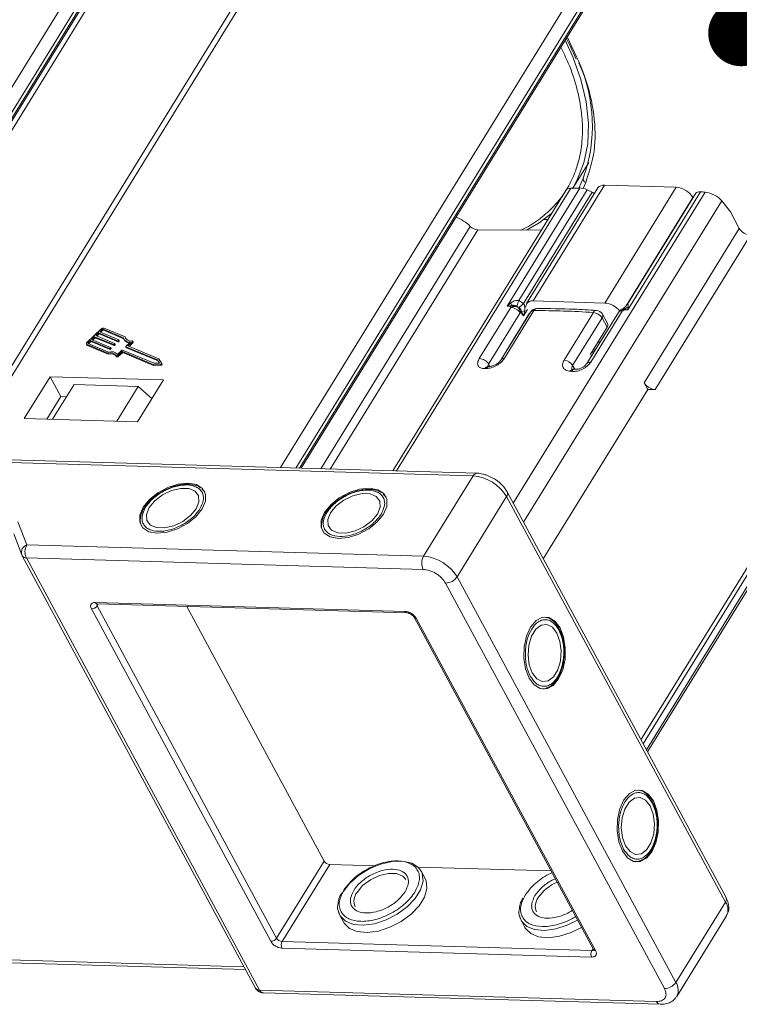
# Model space of a CAD drawing. Header units: millimetres. Extents: x 2552 to 4022, y 535 to 1568.
# Tile 45 of 47: x 3790 to 3844, y 1280 to 1354. Entities that reach past the tile are written whole.
import ezdxf

# ---------------------------------------------------------------- set-up
doc = ezdxf.new("R2010")
doc.units = ezdxf.units.MM
doc.styles.get("Standard").update_dxf_attribs({"font": '仿宋_GB2312.ttf', "width": 0.8})
doc.dimstyles.new('ISO-25.1', dxfattribs={"dimtxt": 6, "dimasz": 5, "dimexe": 3.5, "dimexo": 0.625, "dimgap": 1.5, "dimtad": 1, "dimtoh": 1, "dimtxsty": 'Standard', "dimcen": 2.5, "dimadec": 0, "dimazin": 0, "dimtfac": 1, "dimtmove": 0, "dimatfit": 3, "dimfxl": 0, "dimarcsym": 0})

msp = doc.modelspace()

# ---------------------------------------------------------------- linework, layer by layer
at = {"color": 7, "linetype": 'Continuous', "lineweight": 15}
for p, q in [((3801.749, 1369.5), (3772.269, 1321.679)), ((3773.328, 1321.51), (3802.592, 1368.981)), ((3773.605, 1321.487), (3802.727, 1368.729)), ((3773.719, 1321.478), (3802.74, 1368.554)), ((3814.297, 1368.784), (3784.945, 1321.17)), ((3785.418, 1321.156), (3814.985, 1369.12)), ((3774.126, 1321.446), (3802.986, 1368.261)), ((3839.169, 1368.425), (3809.601, 1320.461)), ((3810.744, 1320.428), (3840.011, 1367.905)), ((3811.03, 1320.42), (3840.147, 1367.654)), ((3811.148, 1320.417), (3840.159, 1367.478)), ((3831.743, 1351.83), (3831.955, 1351.363)), ((3831.699, 1341.599), (3832.905, 1343.555)), ((3832.523, 1342.441), (3832.507, 1342.41)), ((3828.694, 1333.071), (3834.093, 1341.829)), ((3832.507, 1342.41), (3832.169, 1341.616)), ((3832.492, 1341.589), (3832.679, 1342.03)), ((3839.52, 1341.673), (3834.093, 1341.829)), ((3839.52, 1341.673), (3834.122, 1332.915)), ((3831.165, 1341.428), (3818.089, 1320.217)), ((3818.369, 1320.209), (3831.552, 1341.594)), ((3826.735, 1332.683), (3832.243, 1341.618)), ((3841.706, 1341.302), (3827.2, 1317.771)), ((3827.621, 1333.107), (3832.785, 1341.484)), ((3833.161, 1341.302), (3827.971, 1332.884)), ((3833.606, 1341.625), (3828.208, 1332.868)), ((3832.785, 1341.484), (3833.161, 1341.302)), ((3841.011, 1341.224), (3835.829, 1332.817)), ((3841.37, 1341.332), (3835.859, 1332.392)), ((3827.975, 1316.334), (3842.969, 1340.656)), ((3835.74, 1332.71), (3840.784, 1340.893)), ((3840.784, 1340.893), (3840.795, 1340.873)), ((3843.618, 1339.822), (3842.969, 1340.656)), ((3844.296, 1338.564), (3843.618, 1339.822)), ((3812.636, 1320.374), (3823.94, 1338.711)), ((3829.505, 1339.236), (3829.808, 1339.228)), ((3824.512, 1338.451), (3813.355, 1320.353)), ((3829.315, 1338.428), (3824.512, 1338.451)), ((3844.296, 1338.564), (3837.098, 1326.888)), ((3845.139, 1338.045), (3837.941, 1326.368)), ((3836.858, 1299.872), (3860.125, 1337.614)), ((3837.021, 1299.57), (3860.377, 1337.458)), ((3860.622, 1337.005), (3837.265, 1299.117)), ((3837.355, 1298.95), (3860.641, 1336.725)), ((3826.735, 1332.683), (3827.019, 1332.931)), ((3827.621, 1333.107), (3827.971, 1332.884)), ((3834.122, 1332.915), (3828.694, 1333.071)), ((3824.628, 1328.707), (3827.013, 1332.577)), ((3827.72, 1332.161), (3825.334, 1328.292)), ((3828.512, 1332.236), (3826.293, 1328.635)), ((3828.755, 1332.344), (3826.536, 1328.744)), ((3828.433, 1332.138), (3826.634, 1329.219)), ((3827.079, 1332.727), (3826.735, 1332.683)), ((3826.992, 1332.653), (3826.735, 1332.683)), ((3826.992, 1332.653), (3827.079, 1332.727)), ((3827.104, 1332.693), (3826.992, 1332.653)), ((3827.013, 1332.577), (3826.992, 1332.653)), ((3827.533, 1332.613), (3827.473, 1332.685)), ((3827.645, 1332.58), (3827.533, 1332.613)), ((3827.804, 1332.171), (3827.72, 1332.161)), ((3827.804, 1332.171), (3827.788, 1332.294)), ((3827.829, 1332.286), (3827.804, 1332.171)), ((3827.974, 1331.946), (3827.804, 1332.171)), ((3827.974, 1331.946), (3827.829, 1332.286)), ((3828.274, 1332.433), (3827.974, 1331.946)), ((3828.062, 1332.322), (3827.974, 1331.946)), ((3831.037, 1328.599), (3833.257, 1332.2)), ((3835.147, 1332.206), (3832.757, 1328.33)), ((3835.443, 1332.312), (3833.054, 1328.436)), ((3834.328, 1331.357), (3833.946, 1332.064)), ((3835.406, 1332.42), (3835.329, 1332.361)), ((3835.438, 1332.449), (3835.406, 1332.42)), ((3835.448, 1332.461), (3835.421, 1332.445)), ((3835.506, 1332.421), (3835.438, 1332.449)), ((3835.556, 1332.381), (3835.443, 1332.312)), ((3835.556, 1332.381), (3835.506, 1332.421)), ((3835.58, 1332.452), (3835.556, 1332.381)), ((3835.859, 1332.392), (3835.556, 1332.381)), ((3835.859, 1332.392), (3835.58, 1332.452)), ((3835.889, 1332.627), (3835.859, 1332.392)), ((3828.096, 1331.59), (3828.108, 1331.579)), ((3833.911, 1331.785), (3831.691, 1328.185)), ((3834.292, 1331.078), (3833.911, 1331.785)), ((3796.013, 1330.938), (3794.968, 1329.95)), ((3795.831, 1330.657), (3795.613, 1330.452)), ((3795.697, 1330.417), (3795.872, 1330.582)), ((3797.265, 1330.054), (3795.831, 1330.657)), ((3795.872, 1330.582), (3795.831, 1330.657)), ((3795.872, 1330.582), (3797.306, 1329.979)), ((3796.093, 1330.904), (3795.918, 1330.74)), ((3795.918, 1330.74), (3797.352, 1330.137)), ((3796.002, 1330.705), (3796.133, 1330.829)), ((3796.133, 1330.829), (3796.093, 1330.904)), ((3797.72, 1330.28), (3796.176, 1330.929)), ((3796.176, 1330.929), (3796.216, 1330.853)), ((3796.216, 1330.853), (3797.743, 1330.211)), ((3797.831, 1330.352), (3796.263, 1331.011)), ((3833.032, 1329.035), (3834.292, 1331.078)), ((3794.918, 1329.809), (3794.959, 1329.733)), ((3794.956, 1329.776), (3796.524, 1329.117)), ((3794.996, 1329.701), (3794.956, 1329.776)), ((3795.043, 1329.859), (3796.587, 1329.209)), ((3795.221, 1330.081), (3795.047, 1329.917)), ((3795.047, 1329.917), (3795.088, 1329.841)), ((3795.088, 1329.841), (3795.262, 1330.006)), ((3796.655, 1329.478), (3795.221, 1330.081)), ((3795.262, 1330.006), (3795.221, 1330.081)), ((3795.262, 1330.006), (3796.696, 1329.403)), ((3795.526, 1330.369), (3795.308, 1330.163)), ((3795.308, 1330.163), (3796.742, 1329.561)), ((3795.392, 1330.128), (3795.567, 1330.294)), ((3796.96, 1329.766), (3795.526, 1330.369)), ((3795.567, 1330.294), (3795.526, 1330.369)), ((3795.567, 1330.294), (3797.001, 1329.691)), ((3795.613, 1330.452), (3797.047, 1329.849)), ((3797.001, 1329.691), (3796.96, 1329.766)), ((3797.045, 1329.82), (3797.001, 1329.779)), ((3797.042, 1329.703), (3797.001, 1329.779)), ((3797.086, 1329.744), (3797.045, 1329.82)), ((3797.094, 1329.768), (3797.053, 1329.843)), ((3797.306, 1329.979), (3797.265, 1330.054)), ((3797.35, 1330.108), (3797.306, 1330.067)), ((3797.347, 1329.991), (3797.306, 1330.067)), ((3797.347, 1329.991), (3797.391, 1330.032)), ((3797.391, 1330.032), (3797.35, 1330.108)), ((3797.399, 1330.056), (3797.358, 1330.131)), ((3797.753, 1330.192), (3797.794, 1330.116)), ((3797.872, 1330.276), (3797.831, 1330.352)), ((3797.888, 1330.216), (3797.872, 1330.276)), ((3797.905, 1329.637), (3798.242, 1329.955)), ((3798.049, 1329.665), (3798.387, 1329.983)), ((3798.133, 1329.63), (3798.427, 1329.908)), ((3798.387, 1329.983), (3798.427, 1329.908)), ((3798.444, 1329.955), (3798.403, 1330.03)), ((3833.602, 1329.959), (3833.759, 1329.954)), ((3794.996, 1329.701), (3796.565, 1329.041)), ((3796.565, 1329.041), (3796.524, 1329.117)), ((3796.696, 1329.403), (3796.655, 1329.478)), ((3796.74, 1329.532), (3796.696, 1329.49)), ((3796.696, 1329.49), (3796.737, 1329.415)), ((3796.737, 1329.415), (3796.781, 1329.456)), ((3796.781, 1329.456), (3796.74, 1329.532)), ((3796.789, 1329.48), (3796.748, 1329.555)), ((3797.042, 1329.703), (3797.086, 1329.744)), ((3797.263, 1329.03), (3797.6, 1329.348)), ((3797.277, 1328.935), (3797.592, 1329.233)), ((3797.317, 1328.859), (3797.633, 1329.157)), ((3797.633, 1329.157), (3797.592, 1329.233)), ((3797.634, 1329.245), (3799.953, 1328.269)), ((3797.674, 1329.17), (3797.634, 1329.245)), ((3797.642, 1329.361), (3800.024, 1328.359)), ((3797.674, 1329.17), (3799.994, 1328.194)), ((3797.897, 1329.613), (3797.937, 1329.538)), ((3800.286, 1328.606), (3797.903, 1329.608)), ((3797.944, 1329.532), (3797.903, 1329.608)), ((3797.944, 1329.532), (3800.327, 1328.53)), ((3800.389, 1328.681), (3798.049, 1329.665)), ((3826.634, 1329.219), (3826.643, 1329.203)), ((3833.032, 1329.035), (3833.107, 1328.897)), ((3833.182, 1329.278), (3833.257, 1329.14)), ((3833.327, 1329.356), (3833.282, 1329.439)), ((3797.181, 1328.921), (3797.222, 1328.846)), ((3797.317, 1328.859), (3797.277, 1328.935)), ((3799.953, 1328.269), (3800.511, 1328.278)), ((3799.994, 1328.194), (3799.953, 1328.269)), ((3800.024, 1328.359), (3800.434, 1328.365)), ((3800.434, 1328.365), (3800.286, 1328.606)), ((3800.327, 1328.53), (3800.286, 1328.606)), ((3800.327, 1328.53), (3800.429, 1328.365)), ((3800.591, 1328.353), (3800.389, 1328.681)), ((3800.511, 1328.278), (3800.552, 1328.202)), ((3800.632, 1328.277), (3800.592, 1328.352)), ((3825.334, 1328.292), (3825.427, 1328.121)), ((3799.994, 1328.194), (3800.552, 1328.202)), ((3825.389, 1328.113), (3825.277, 1328.111)), ((3831.691, 1328.185), (3831.845, 1327.9)), ((3831.851, 1327.9), (3831.733, 1327.909)), ((3792.162, 1327.343), (3790.213, 1324.18)), ((3800.731, 1327.096), (3792.162, 1327.343)), ((3792.162, 1327.343), (3792.976, 1325.833)), ((3798.782, 1323.934), (3800.731, 1327.096)), ((3837.098, 1326.888), (3837.37, 1326.385)), ((3793.975, 1326.746), (3792.355, 1324.119)), ((3793.975, 1326.746), (3798.831, 1326.606)), ((3797.211, 1323.979), (3798.831, 1326.606)), ((3798.831, 1326.606), (3799.868, 1325.695)), ((3837.37, 1326.385), (3829.468, 1313.567)), ((3837.941, 1326.368), (3837.37, 1326.385)), ((3791.927, 1324.131), (3792.976, 1325.833)), ((3792.976, 1325.833), (3793.405, 1325.821)), ((3790.213, 1324.18), (3798.782, 1323.934)), ((3824.456, 1320.034), (3783.848, 1321.201)), ((3783.924, 1320.994), (3824.165, 1319.837)), ((3824.165, 1319.837), (3820.416, 1313.756)), ((3803.8, 1318.703), (3803.645, 1318.843)), ((3803.824, 1318.688), (3803.878, 1318.615)), ((3843.294, 1287.943), (3826.738, 1318.628)), ((3817.511, 1318.309), (3817.356, 1318.449)), ((3817.535, 1318.294), (3817.589, 1318.221)), ((3822.944, 1312.198), (3826.693, 1318.279)), ((3826.693, 1318.279), (3843.25, 1287.595)), ((3799.422, 1317.603), (3799.336, 1317.483)), ((3813.133, 1317.209), (3813.047, 1317.089)), ((3790.4, 1314.619), (3789.736, 1316.371)), ((3789.418, 1315.446), (3790.017, 1313.868)), ((3820.416, 1313.756), (3790.4, 1314.619)), ((3790.042, 1313.812), (3790.017, 1313.868)), ((3790.042, 1313.812), (3790.055, 1313.783)), ((3790.055, 1313.783), (3807.698, 1281.087)), ((3790.371, 1313.629), (3820.387, 1312.766)), ((3790.371, 1313.629), (3808.014, 1280.933)), ((3839.501, 1281.513), (3822.944, 1312.198)), ((3822.073, 1311.727), (3838.63, 1281.043)), ((3808.858, 1284.623), (3795.286, 1309.774)), ((3795.586, 1310.26), (3819.009, 1309.587)), ((3795.81, 1310.151), (3795.722, 1310.009)), ((3809.293, 1284.858), (3795.722, 1310.009)), ((3795.726, 1310.154), (3819.149, 1309.48)), ((3802.498, 1309.959), (3812.892, 1290.696)), ((3819.694, 1309.145), (3833.265, 1283.994)), ((3819.852, 1309.068), (3833.423, 1283.916)), ((3829.719, 1303.801), (3829.827, 1303.836)), ((3809.293, 1284.858), (3812.892, 1290.696)), ((3809.714, 1284.598), (3813.314, 1290.436)), ((3813.314, 1290.436), (3816.805, 1290.336)), ((3836.776, 1290.722), (3836.884, 1290.757)), ((3819.991, 1290.244), (3830.048, 1289.955)), ((3820.532, 1289.38), (3820.234, 1289.933)), ((3843.25, 1287.595), (3839.501, 1281.513)), ((3814.073, 1286.609), (3814.372, 1286.056)), ((3827.784, 1286.215), (3828.083, 1285.662)), ((3839.574, 1280.46), (3843.323, 1286.542)), ((3833.138, 1283.925), (3809.714, 1284.598)), ((3833.123, 1283.43), (3809.7, 1284.103)), ((3833.225, 1284.067), (3833.138, 1283.925)), ((3806.827, 1282.7), (3787.092, 1283.267)), ((3787.371, 1283.054), (3806.94, 1282.491)), ((3838.03, 1280.07), (3808.014, 1280.933)), ((3808.294, 1280.72), (3838.31, 1279.857))]:
    msp.add_line(p, q, dxfattribs=at)
at = {"color": 7, "linetype": 'Continuous', "lineweight": 15, "flags": 128}
for points in [[(3831.673, 1341.557), (3832.018, 1342.178), (3832.539, 1343.512), (3832.832, 1344.96), (3832.893, 1346.505), (3832.723, 1348.132), (3832.322, 1349.82), (3831.695, 1351.554), (3831.114, 1352.805)], [(3828.193, 1338.434), (3829.155, 1338.993), (3830.113, 1339.722)], [(3794.956, 1329.776), (3794.935, 1329.788), (3794.92, 1329.805), (3794.912, 1329.825), (3794.91, 1329.848), (3794.915, 1329.873), (3794.927, 1329.899), (3794.945, 1329.925), (3794.968, 1329.95)], [(3795.047, 1329.917), (3795.039, 1329.908), (3795.033, 1329.899), (3795.029, 1329.891), (3795.028, 1329.883), (3795.028, 1329.875), (3795.031, 1329.868), (3795.036, 1329.863), (3795.043, 1329.859)], [(3797.047, 1329.849), (3797.05, 1329.847), (3797.053, 1329.844), (3797.054, 1329.841), (3797.055, 1329.837), (3797.054, 1329.833), (3797.052, 1329.828), (3797.049, 1329.824), (3797.045, 1329.82)], [(3797.352, 1330.137), (3797.355, 1330.135), (3797.358, 1330.132), (3797.359, 1330.129), (3797.36, 1330.125), (3797.359, 1330.121), (3797.357, 1330.116), (3797.354, 1330.112), (3797.35, 1330.108)], [(3798.369, 1330.044), (3798.382, 1330.044), (3798.393, 1330.04), (3798.401, 1330.034), (3798.405, 1330.026), (3798.406, 1330.016), (3798.403, 1330.005), (3798.396, 1329.994), (3798.387, 1329.983)], [(3798.427, 1329.908), (3798.437, 1329.919), (3798.443, 1329.93), (3798.446, 1329.941), (3798.446, 1329.951), (3798.444, 1329.955)], [(3796.742, 1329.561), (3796.745, 1329.559), (3796.748, 1329.556), (3796.749, 1329.552), (3796.75, 1329.549), (3796.749, 1329.544), (3796.747, 1329.54), (3796.744, 1329.536), (3796.74, 1329.532)], [(3797.903, 1329.608), (3797.9, 1329.61), (3797.897, 1329.612), (3797.896, 1329.616), (3797.895, 1329.62), (3797.896, 1329.624), (3797.898, 1329.628), (3797.901, 1329.632), (3797.905, 1329.637)], [(3833.348, 1329.289), (3833.347, 1329.295), (3833.327, 1329.356)], [(3797.277, 1328.935), (3797.265, 1328.925), (3797.251, 1328.917), (3797.236, 1328.911), (3797.221, 1328.908), (3797.208, 1328.907), (3797.196, 1328.91), (3797.187, 1328.914), (3797.181, 1328.922)], [(3797.221, 1328.846), (3797.227, 1328.839), (3797.237, 1328.834), (3797.248, 1328.832), (3797.262, 1328.832), (3797.277, 1328.836), (3797.291, 1328.842), (3797.305, 1328.85), (3797.317, 1328.859)], [(3800.591, 1328.353), (3800.594, 1328.343), (3800.592, 1328.331), (3800.586, 1328.318), (3800.575, 1328.305), (3800.561, 1328.294), (3800.544, 1328.285), (3800.527, 1328.28), (3800.511, 1328.278)], [(3800.552, 1328.202), (3800.568, 1328.204), (3800.585, 1328.21), (3800.601, 1328.219), (3800.616, 1328.23), (3800.627, 1328.243), (3800.633, 1328.255), (3800.635, 1328.268), (3800.632, 1328.277)], [(3802.608, 1319.293), (3801.862, 1319.22), (3801.075, 1318.969), (3800.323, 1318.563), (3799.68, 1318.043), (3799.21, 1317.46), (3798.957, 1316.871), (3798.948, 1316.333), (3799.182, 1315.899), (3799.637, 1315.611), (3800.268, 1315.499), (3801.014, 1315.572), (3801.801, 1315.823), (3802.553, 1316.229), (3803.195, 1316.749), (3803.666, 1317.332), (3803.918, 1317.921), (3803.928, 1318.46), (3803.694, 1318.893), (3803.239, 1319.181), (3802.608, 1319.293)], [(3799.667, 1317.447), (3799.456, 1316.928), (3799.484, 1316.466), (3799.747, 1316.115), (3800.215, 1315.92), (3800.83, 1315.902), (3801.518, 1316.064), (3802.197, 1316.388), (3802.784, 1316.832), (3803.209, 1317.345), (3803.42, 1317.864), (3803.392, 1318.327), (3803.129, 1318.677), (3802.661, 1318.873), (3802.046, 1318.89), (3801.358, 1318.728), (3800.679, 1318.405), (3800.092, 1317.96), (3799.667, 1317.447)], [(3816.319, 1318.899), (3815.573, 1318.826), (3814.786, 1318.575), (3814.034, 1318.169), (3813.391, 1317.649), (3812.921, 1317.066), (3812.669, 1316.476), (3812.659, 1315.938), (3812.893, 1315.505), (3813.348, 1315.217), (3813.979, 1315.104), (3814.725, 1315.178), (3815.512, 1315.429), (3816.264, 1315.835), (3816.907, 1316.355), (3817.377, 1316.938), (3817.629, 1317.527), (3817.639, 1318.065), (3817.405, 1318.499), (3816.95, 1318.787), (3816.319, 1318.899)], [(3813.378, 1317.053), (3813.167, 1316.534), (3813.195, 1316.071), (3813.458, 1315.721), (3813.926, 1315.525), (3814.541, 1315.508), (3815.229, 1315.67), (3815.908, 1315.993), (3816.495, 1316.438), (3816.92, 1316.951), (3817.131, 1317.47), (3817.103, 1317.932), (3816.84, 1318.283), (3816.372, 1318.478), (3815.757, 1318.496), (3815.069, 1318.334), (3814.39, 1318.01), (3813.803, 1317.566), (3813.378, 1317.053)], [(3830.738, 1308.333), (3830.354, 1308.846), (3829.892, 1309.124), (3829.399, 1309.138), (3828.923, 1308.887), (3828.51, 1308.397), (3828.2, 1307.715), (3828.024, 1306.907), (3828, 1306.053), (3828.129, 1305.237), (3828.399, 1304.538), (3828.783, 1304.025), (3829.244, 1303.747), (3829.737, 1303.733), (3830.214, 1303.983), (3830.627, 1304.474), (3830.936, 1305.156), (3831.112, 1305.964), (3831.137, 1306.817), (3831.008, 1307.634), (3830.738, 1308.333)], [(3828.639, 1304.927), (3828.982, 1304.485), (3829.397, 1304.278), (3829.832, 1304.331), (3830.235, 1304.638), (3830.558, 1305.162), (3830.762, 1305.839), (3830.821, 1306.588), (3830.73, 1307.319), (3830.498, 1307.944), (3830.154, 1308.386), (3829.74, 1308.593), (3829.304, 1308.54), (3828.901, 1308.233), (3828.578, 1307.709), (3828.375, 1307.032), (3828.315, 1306.282), (3828.407, 1305.551), (3828.639, 1304.927)], [(3829.772, 1303.812), (3829.566, 1303.738), (3829.404, 1303.713)], [(3837.795, 1295.254), (3837.411, 1295.768), (3836.949, 1296.045), (3836.456, 1296.059), (3835.98, 1295.809), (3835.567, 1295.319), (3835.257, 1294.636), (3835.081, 1293.829), (3835.057, 1292.975), (3835.186, 1292.158), (3835.456, 1291.459), (3835.84, 1290.946), (3836.301, 1290.669), (3836.794, 1290.654), (3837.271, 1290.905), (3837.684, 1291.395), (3837.993, 1292.077), (3838.169, 1292.885), (3838.194, 1293.739), (3838.065, 1294.555), (3837.795, 1295.254)], [(3835.696, 1291.849), (3836.039, 1291.406), (3836.454, 1291.199), (3836.889, 1291.252), (3837.292, 1291.559), (3837.615, 1292.083), (3837.819, 1292.76), (3837.878, 1293.51), (3837.787, 1294.241), (3837.555, 1294.865), (3837.211, 1295.307), (3836.797, 1295.514), (3836.361, 1295.461), (3835.958, 1295.154), (3835.635, 1294.631), (3835.432, 1293.953), (3835.372, 1293.204), (3835.464, 1292.473), (3835.696, 1291.849)], [(3814.297, 1288.353), (3814.807, 1289.006), (3815.492, 1289.605), (3816.3, 1290.105), (3817.171, 1290.469), (3818.04, 1290.669), (3818.844, 1290.692), (3819.523, 1290.536), (3820.026, 1290.211), (3820.276, 1289.846)], [(3836.829, 1290.734), (3836.623, 1290.659), (3836.461, 1290.634)], [(3820.276, 1289.846), (3820.316, 1289.743), (3820.371, 1289.165), (3820.187, 1288.521), (3819.779, 1287.858), (3819.176, 1287.227), (3818.423, 1286.672), (3817.575, 1286.236), (3816.697, 1285.951), (3815.852, 1285.839), (3815.104, 1285.906), (3814.508, 1286.149), (3814.108, 1286.549), (3813.951, 1286.952)], [(3815.382, 1288.322), (3815.807, 1288.835), (3816.394, 1289.28), (3817.073, 1289.603), (3817.761, 1289.765), (3818.376, 1289.748), (3818.844, 1289.552), (3819.063, 1289.301)], [(3814.372, 1286.056), (3814.406, 1285.996), (3814.806, 1285.596), (3815.403, 1285.353), (3816.151, 1285.285), (3816.995, 1285.398), (3817.874, 1285.683), (3818.721, 1286.119), (3819.474, 1286.673), (3820.078, 1287.305), (3820.486, 1287.968), (3820.669, 1288.612), (3820.614, 1289.189), (3820.532, 1289.38)], [(3832.058, 1286.232), (3831.287, 1285.842), (3830.408, 1285.557), (3829.563, 1285.444), (3828.815, 1285.512), (3828.219, 1285.755), (3827.819, 1286.155), (3827.663, 1286.558)], [(3828.083, 1285.662), (3828.117, 1285.602), (3828.517, 1285.202), (3829.114, 1284.959), (3829.862, 1284.891), (3830.707, 1285.004), (3831.585, 1285.289), (3832.356, 1285.678)]]:
    msp.add_lwpolyline(points, dxfattribs=at)
at = {"color": 7, "linetype": 'Continuous', "lineweight": 15}
for centre, radius, start, end in [((3821.472, 1346.319), 11.712, 340.66019, 24.01814), ((3832.802, 1342.315), 0.31, 162.10359, 246.62108), ((3834.026, 1341.305), 0.528, 82.73307, 142.65777), ((3839.4, 1340.063), 1.614, 30.95613, 85.74517), ((3845.219, 1339.117), 1.076, 210.95613, 265.74517), ((3820.506, 1330.911), 6.819, 15.44278, 17.22972), ((3831.914, 1331.364), 4.633, 157.90314, 163.43616), ((3825.23, 1335.506), 3.793, 309.53644, 316.26975), ((3828.605, 1332.631), 0.449, 78.55471, 184.67567), ((3833.988, 1331.27), 1.651, 40.0108, 85.34198), ((3826.989, 1331.727), 0.85, 30.72022, 88.35325), ((3825.436, 1348.679), 16.567, 278.30621, 279.123), ((3828.989, 1331.942), 0.56, 90.1953, 148.34796), ((3828.731, 1332.073), 0.273, 84.87159, 143.34406), ((3829.012, 1332.216), 0.287, 94.91553, 153.44087), ((3828.93, 1267.703), 64.641, 86.16156, 90.15433), ((3833.497, 1332.096), 0.261, 91.33322, 156.5469), ((3833.169, 1331.338), 0.866, 31.06739, 84.16731), ((3833.454, 1331.798), 0.56, 28.35065, 86.2009), ((3833.686, 1331.956), 0.282, 322.72531, 22.65585), ((3835.623, 1331.912), 0.56, 121.01333, 148.34796), ((3835.376, 1332.033), 0.287, 76.42126, 142.99252), ((3835.623, 1331.912), 0.56, 120.82329, 121.01333), ((3834.959, 1333.915), 1.589, 292.97221, 305.82463), ((3834.068, 1331.249), 0.282, 322.72531, 22.65585), ((3796.202, 1330.757), 0.262, 76.65876, 136.22204), ((3796.156, 1330.844), 0.0872, 76.65876, 136.22204), ((3796.196, 1330.769), 0.0872, 76.65876, 136.22204), ((3796.97, 1329.809), 0.0436, 256.65876, 316.22204), ((3797.074, 1329.762), 0.021, 304.18773, 16.79947), ((3797.275, 1330.097), 0.0436, 256.65876, 316.22204), ((3797.316, 1330.021), 0.0436, 256.65876, 316.22204), ((3797.379, 1330.05), 0.021, 304.18773, 16.79947), ((3798.187, 1330.449), 0.497, 199.88446, 276.34019), ((3798.209, 1330.378), 0.49, 212.19031, 265.68863), ((3798.269, 1330.493), 0.459, 197.87163, 282.66726), ((3795.022, 1329.769), 0.0725, 209.18743, 249.41863), ((3796.716, 1328.56), 0.588, 37.86047, 109.03364), ((3796.757, 1328.485), 0.588, 37.86047, 109.03364), ((3796.772, 1328.541), 0.693, 44.85727, 105.46591), ((3796.665, 1329.521), 0.0436, 256.65876, 316.22204), ((3796.706, 1329.445), 0.0436, 256.65876, 316.22204), ((3796.769, 1329.474), 0.021, 304.18773, 16.79947), ((3797.011, 1329.733), 0.0436, 256.65876, 316.22204), ((3797.623, 1329.203), 0.0436, 76.65876, 136.22204), ((3797.632, 1329.318), 0.0436, 76.65876, 136.22204), ((3797.664, 1329.127), 0.0436, 76.65876, 136.22204), ((3797.948, 1329.543), 0.0121, 209.18743, 249.41863), ((3824.603, 1327.857), 0.85, 30.72022, 88.35325), ((3826.512, 1328.472), 0.273, 84.89978, 143.00132), ((3830.949, 1327.738), 0.866, 31.06739, 84.16731), ((3832.986, 1328.158), 0.287, 76.38596, 143.30082), ((3825.299, 1327.824), 0.288, 94.2739, 153.26182), ((3826.245, 1268.822), 59.144, 91.05651, 91.16526), ((3825.412, 1327.826), 0.288, 94.95582, 153.23745), ((3831.741, 1327.649), 0.26, 91.88728, 156.80111), ((3825.886, 1257.654), 70.323, 85.32192, 85.41887), ((3831.859, 1327.641), 0.259, 91.11994, 156.93701), ((3838.021, 1327.441), 1.076, 210.95613, 265.74517), ((3824.47, 1319.699), 0.336, 92.3508, 155.6084), ((3823.925, 1316.619), 3.227, 30.95613, 85.74517), ((3826.422, 1318.491), 0.344, 321.97192, 24.1625), ((3790.618, 1314.034), 0.624, 110.45477, 195.49736), ((3791.34, 1314.097), 1.076, 150.95613, 205.74517), ((3790.344, 1313.975), 0.346, 213.51165, 274.50979), ((3821.356, 1313.234), 1.076, 150.95613, 205.74517), ((3820.176, 1310.537), 3.227, 30.95613, 85.74517), ((3822.055, 1312.803), 1.076, 270.96032, 325.74097), ((3795.277, 1310.312), 0.538, 270.96032, 325.74097), ((3795.746, 1310.325), 0.173, 202.0518, 263.33731), ((3795.881, 1310.112), 0.19, 166.63224, 212.79326), ((3819.166, 1309.647), 0.168, 201.08398, 264.4023), ((3819.836, 1309.234), 0.168, 212.26614, 275.62574), ((3813.353, 1290.973), 0.538, 210.95613, 265.74517), ((3831.813, 1286.079), 3.289, 113.32985, 145.78601), ((3816.183, 1287.67), 1.033, 140.83141, 204.51297), ((3829.894, 1287.275), 1.033, 140.83141, 204.51297), ((3842.97, 1287.808), 0.352, 322.72531, 22.65585), ((3842.431, 1287.008), 1.007, 332.407, 35.60648), ((3808.849, 1285.161), 0.538, 270.96032, 325.74097), ((3809.754, 1285.134), 0.538, 210.95613, 265.74517), ((3810.185, 1284.337), 0.538, 150.95613, 205.74517), ((3833.608, 1283.664), 0.538, 150.95613, 205.74517), ((3833.158, 1284.113), 0.19, 263.91427, 310.03705), ((3833.411, 1284.092), 0.176, 214.04545, 273.97599), ((3838.611, 1282.119), 1.076, 270.96032, 325.74097), ((3838.621, 1280.922), 1.06, 334.68254, 33.91557), ((3807.987, 1281.278), 0.346, 213.51165, 274.50979), ((3808.334, 1281.062), 0.345, 202.0518, 263.33731), ((3838.355, 1280.206), 0.352, 202.73776, 262.56667)]:
    msp.add_arc(centre, radius, start, end, dxfattribs=at)
for centre, major_axis, ratio, start_param, end_param in [((3832.114, 1340.968), (-0.964, 0.433), 0.469328, 5.5278, 6.221752), ((3868.086, 1300.977), (-62.611, 28.119), 0.469328, 5.51471, 5.5278), ((3832.611, 1341.201), (-0.643, 0.289), 0.469328, 4.651037, 5.51471), ((3832.986, 1341.019), (-0.643, 0.289), 0.469328, 4.34654, 4.651037), ((3841.645, 1340.917), (-0.643, 0.289), 0.469328, 5.350835, 6.221833), ((3868.086, 1300.977), (-62.611, 28.119), 0.469328, 5.34507, 5.350835), ((3842.112, 1340.681), (-0.964, 0.433), 0.469328, 3.865638, 5.34507), ((3822.7, 1338.21), (-1.694, 0.987), 0.593358, 4.280792, 4.953409), ((3824.295, 1338.854), (-0.484, 0.282), 0.593358, 1.139199, 2.341424)]:
    msp.add_ellipse(centre, major_axis=major_axis, ratio=ratio, start_param=start_param, end_param=end_param, dxfattribs=at)
for points, knots in [([(3831.199, 1352.943), (3831.272, 1352.814), (3831.482, 1352.44), (3831.64, 1352.071), (3831.743, 1351.83)], [0, 0, 0, 0, 0.34675, 1, 1, 1, 1]), ([(3832.679, 1342.03), (3832.935, 1342.81), (3833.453, 1344.382), (3833.382, 1347.122), (3832.731, 1350.035), (3831.755, 1352.052), (3831.271, 1353.052)], [0, 0, 0, 0, 0.248086, 0.5, 0.751914, 1, 1, 1, 1]), ([(3830.79, 1352.279), (3830.991, 1351.872), (3831.534, 1350.771), (3832.087, 1348.993), (3832.421, 1347.133), (3832.457, 1345.488), (3832.276, 1344.056), (3831.878, 1342.712), (3831.26, 1341.477), (3830.436, 1340.367), (3829.405, 1339.417), (3828.512, 1338.772), (3827.915, 1338.499), (3827.777, 1338.436)], [0, 0, 0, 0, 0.068517, 0.185461, 0.305698, 0.399683, 0.493684, 0.589669, 0.68567, 0.781655, 0.877655, 0.971641, 1, 1, 1, 1]), ([(3827.019, 1332.931), (3827.108, 1332.991), (3827.243, 1333.08), (3827.46, 1333.126), (3827.568, 1333.113), (3827.621, 1333.107)], [0, 0, 0, 0, 0.498649, 0.753668, 1, 1, 1, 1]), ([(3827.473, 1332.685), (3827.409, 1332.707), (3827.313, 1332.74), (3827.177, 1332.745), (3827.112, 1332.733), (3827.079, 1332.727)], [0, 0, 0, 0, 0.499029, 0.74932, 1, 1, 1, 1]), ([(3827.971, 1332.884), (3827.995, 1332.842), (3828.043, 1332.757), (3828.089, 1332.563), (3828.073, 1332.418), (3828.062, 1332.322)], [0, 0, 0, 0, 0.2463087, 0.5009625, 1, 1, 1, 1]), ([(3835.838, 1332.827), (3835.779, 1332.746), (3835.665, 1332.589), (3835.495, 1332.491), (3835.413, 1332.443)], [0, 0, 0, 0, 0.515302, 1, 1, 1, 1]), ([(3835.829, 1332.817), (3835.837, 1332.824), (3835.854, 1332.838), (3835.88, 1332.798), (3835.898, 1332.727), (3835.892, 1332.66), (3835.889, 1332.627)], [0, 0, 0, 0, 0.245949, 0.499313, 0.749435, 1, 1, 1, 1]), ([(3827.013, 1332.577), (3827.054, 1332.595), (3827.138, 1332.633), (3827.274, 1332.655), (3827.411, 1332.651), (3827.492, 1332.625), (3827.533, 1332.613)], [0, 0, 0, 0, 0.2462218, 0.5, 0.7537782, 1, 1, 1, 1]), ([(3827.104, 1332.693), (3827.099, 1332.7), (3827.09, 1332.713), (3827.083, 1332.723), (3827.079, 1332.727)], [0, 0, 0, 0, 0.560177, 1, 1, 1, 1]), ([(3827.473, 1332.685), (3827.413, 1332.699), (3827.293, 1332.729), (3827.167, 1332.705), (3827.104, 1332.693)], [0, 0, 0, 0, 0.497366, 1, 1, 1, 1]), ([(3827.533, 1332.613), (3827.559, 1332.584), (3827.613, 1332.526), (3827.674, 1332.41), (3827.712, 1332.286), (3827.717, 1332.2), (3827.72, 1332.161)], [0, 0, 0, 0, 0.246646, 0.500017, 0.775434, 1, 1, 1, 1]), ([(3827.788, 1332.294), (3827.772, 1332.348), (3827.741, 1332.455), (3827.677, 1332.539), (3827.645, 1332.58)], [0, 0, 0, 0, 0.503643, 1, 1, 1, 1]), ([(3827.829, 1332.286), (3827.809, 1332.342), (3827.768, 1332.453), (3827.686, 1332.538), (3827.645, 1332.58)], [0, 0, 0, 0, 0.499671, 1, 1, 1, 1]), ([(3827.788, 1332.294), (3827.796, 1332.293), (3827.811, 1332.29), (3827.824, 1332.287), (3827.829, 1332.286)], [0, 0, 0, 0, 0.5601849, 1, 1, 1, 1]), ([(3833.491, 1332.357), (3832.923, 1332.391), (3831.4, 1332.483), (3829.917, 1332.494), (3828.987, 1332.502)], [0, 0, 0, 0, 0.372455, 1, 1, 1, 1]), ([(3835.329, 1332.361), (3835.328, 1332.375), (3835.327, 1332.391), (3835.337, 1332.391), (3835.338, 1332.391)], [0, 0, 0, 0, 0.813529, 1, 1, 1, 1]), ([(3835.338, 1332.391), (3835.343, 1332.393), (3835.354, 1332.397), (3835.39, 1332.371), (3835.426, 1332.332), (3835.443, 1332.312)], [0, 0, 0, 0, 0.282939, 0.646829, 1, 1, 1, 1]), ([(3835.58, 1332.452), (3835.56, 1332.459), (3835.522, 1332.474), (3835.476, 1332.477), (3835.458, 1332.46), (3835.451, 1332.453)], [0, 0, 0, 0, 0.370107, 0.739591, 1, 1, 1, 1]), ([(3835.58, 1332.452), (3835.566, 1332.447), (3835.541, 1332.437), (3835.517, 1332.426), (3835.506, 1332.421)], [0, 0, 0, 0, 0.559904, 1, 1, 1, 1]), ([(3825.042, 1327.954), (3824.932, 1327.963), (3824.713, 1327.981), (3824.528, 1328.151), (3824.479, 1328.401), (3824.578, 1328.605), (3824.628, 1328.707)], [0, 0, 0, 0, 0.250042, 0.499852, 0.749497, 1, 1, 1, 1]), ([(3826.536, 1328.744), (3826.459, 1328.642), (3826.305, 1328.437), (3825.936, 1328.178), (3825.528, 1327.997), (3825.279, 1327.97), (3825.154, 1327.956)], [0, 0, 0, 0, 0.249953, 0.499706, 0.749396, 1, 1, 1, 1]), ([(3825.273, 1328.106), (3825.273, 1328.121), (3825.273, 1328.176), (3825.309, 1328.243), (3825.334, 1328.292)], [0, 0, 0, 0, 0.277198, 1, 1, 1, 1]), ([(3826.293, 1328.636), (3826.243, 1328.568), (3826.142, 1328.433), (3825.899, 1328.262), (3825.63, 1328.14), (3825.466, 1328.122), (3825.385, 1328.113)], [0, 0, 0, 0, 0.249005, 0.498549, 0.74875, 1, 1, 1, 1]), ([(3831.502, 1327.752), (3831.386, 1327.773), (3831.153, 1327.816), (3830.952, 1328.017), (3830.891, 1328.289), (3830.989, 1328.496), (3831.037, 1328.599)], [0, 0, 0, 0, 0.250042, 0.499844, 0.74949, 1, 1, 1, 1]), ([(3833.054, 1328.436), (3832.976, 1328.335), (3832.82, 1328.133), (3832.44, 1327.896), (3832.014, 1327.746), (3831.752, 1327.743), (3831.621, 1327.742)], [0, 0, 0, 0, 0.249946, 0.499698, 0.749393, 1, 1, 1, 1]), ([(3832.757, 1328.33), (3832.709, 1328.268), (3832.614, 1328.143), (3832.378, 1327.997), (3832.109, 1327.902), (3831.94, 1327.9), (3831.855, 1327.899)], [0, 0, 0, 0, 0.245971, 0.493968, 0.745065, 1, 1, 1, 1]), ([(3831.661, 1327.895), (3831.646, 1327.939), (3831.615, 1328.028), (3831.666, 1328.133), (3831.691, 1328.185)], [0, 0, 0, 0, 0.500495, 1, 1, 1, 1]), ([(3825.77, 1319.612), (3825.562, 1319.725), (3825.272, 1319.881), (3824.83, 1319.994), (3824.599, 1320.043), (3824.461, 1320.033), (3824.457, 1320.032)], [0, 0, 0, 0, 0.488444, 0.677599, 0.988653, 1, 1, 1, 1]), ([(3826.727, 1318.626), (3826.699, 1318.682), (3826.622, 1318.839), (3826.417, 1319.087), (3826.13, 1319.371), (3825.891, 1319.532), (3825.77, 1319.612)], [0, 0, 0, 0, 0.143955, 0.402623, 0.700319, 1, 1, 1, 1]), ([(3799.381, 1317.455), (3799.545, 1317.675), (3799.797, 1318.013), (3800.305, 1318.414), (3800.742, 1318.685), (3801.21, 1318.903), (3801.819, 1319.101), (3802.544, 1319.19), (3803.135, 1319.063), (3803.484, 1318.838), (3803.671, 1318.601), (3803.765, 1318.315), (3803.77, 1317.899), (3803.603, 1317.558), (3803.495, 1317.337)], [0, 0, 0, 0, 0.1197215, 0.184837, 0.25, 0.3151155, 0.3802785, 0.5, 0.6197215, 0.684837, 0.75, 0.8151155, 0.8802785, 1, 1, 1, 1]), ([(3800.729, 1318.71), (3800.504, 1318.575), (3800.19, 1318.386), (3799.802, 1318.05), (3799.572, 1317.822), (3799.456, 1317.653), (3799.422, 1317.603)], [0, 0, 0, 0, 0.431946, 0.604262, 0.884419, 1, 1, 1, 1]), ([(3803.532, 1318.945), (3803.523, 1318.954), (3803.409, 1319.06), (3803.069, 1319.159), (3802.582, 1319.226), (3802.096, 1319.185), (3801.659, 1319.092), (3801.207, 1318.947), (3800.897, 1318.793), (3800.729, 1318.71)], [0, 0, 0, 0, 0.017612, 0.205533, 0.407683, 0.56757, 0.692273, 0.833284, 1, 1, 1, 1]), ([(3813.092, 1317.061), (3813.256, 1317.28), (3813.508, 1317.619), (3814.016, 1318.02), (3814.453, 1318.291), (3814.921, 1318.509), (3815.53, 1318.707), (3816.255, 1318.796), (3816.846, 1318.669), (3817.195, 1318.444), (3817.382, 1318.207), (3817.476, 1317.921), (3817.481, 1317.505), (3817.314, 1317.164), (3817.206, 1316.943)], [0, 0, 0, 0, 0.1197215, 0.184837, 0.25, 0.3151155, 0.3802785, 0.5, 0.6197215, 0.684837, 0.75, 0.8151155, 0.8802785, 1, 1, 1, 1]), ([(3817.214, 1318.577), (3817.077, 1318.643), (3816.795, 1318.778), (3816.29, 1318.829), (3815.808, 1318.791), (3815.37, 1318.697), (3814.918, 1318.553), (3814.608, 1318.399), (3814.44, 1318.316)], [0, 0, 0, 0, 0.19129, 0.397064, 0.559818, 0.686756, 0.830295, 1, 1, 1, 1]), ([(3814.44, 1318.316), (3814.215, 1318.181), (3813.901, 1317.992), (3813.513, 1317.656), (3813.283, 1317.428), (3813.167, 1317.259), (3813.133, 1317.209)], [0, 0, 0, 0, 0.431946, 0.604262, 0.884419, 1, 1, 1, 1]), ([(3799.336, 1317.483), (3799.313, 1317.453), (3799.199, 1317.298), (3799.069, 1317.001), (3798.977, 1316.606), (3798.975, 1316.277), (3799.06, 1316.112), (3799.086, 1316.062)], [0, 0, 0, 0, 0.063225, 0.32369, 0.592541, 0.875134, 1, 1, 1, 1]), ([(3803.495, 1317.337), (3803.331, 1317.117), (3803.079, 1316.779), (3802.571, 1316.378), (3802.134, 1316.107), (3801.666, 1315.889), (3801.057, 1315.691), (3800.332, 1315.602), (3799.741, 1315.729), (3799.392, 1315.954), (3799.205, 1316.191), (3799.111, 1316.477), (3799.106, 1316.893), (3799.273, 1317.234), (3799.381, 1317.455)], [0, 0, 0, 0, 0.119721, 0.184837, 0.25, 0.315115, 0.380279, 0.5, 0.619721, 0.684837, 0.75, 0.815115, 0.880279, 1, 1, 1, 1]), ([(3813.047, 1317.089), (3813.024, 1317.059), (3812.91, 1316.903), (3812.781, 1316.607), (3812.687, 1316.211), (3812.687, 1315.878), (3812.775, 1315.709), (3812.804, 1315.654)], [0, 0, 0, 0, 0.062547, 0.320218, 0.586185, 0.865747, 1, 1, 1, 1]), ([(3817.206, 1316.943), (3817.042, 1316.723), (3816.79, 1316.385), (3816.282, 1315.984), (3815.845, 1315.713), (3815.377, 1315.495), (3814.768, 1315.297), (3814.043, 1315.208), (3813.452, 1315.335), (3813.103, 1315.56), (3812.916, 1315.797), (3812.822, 1316.083), (3812.817, 1316.499), (3812.984, 1316.84), (3813.092, 1317.061)], [0, 0, 0, 0, 0.119721, 0.184837, 0.25, 0.315115, 0.380279, 0.5, 0.619721, 0.684837, 0.75, 0.815115, 0.880279, 1, 1, 1, 1]), ([(3820.387, 1312.766), (3820.538, 1312.749), (3820.771, 1312.721), (3821.105, 1312.589), (3821.357, 1312.453), (3821.591, 1312.289), (3821.86, 1312.05), (3821.989, 1311.854), (3822.073, 1311.727)], [0, 0, 0, 0, 0.239443, 0.369807, 0.5, 0.630364, 0.760557, 1, 1, 1, 1]), ([(3795.286, 1309.774), (3795.26, 1309.837), (3795.219, 1309.934), (3795.227, 1310.049), (3795.258, 1310.127), (3795.313, 1310.19), (3795.413, 1310.248), (3795.518, 1310.256), (3795.586, 1310.26)], [0, 0, 0, 0, 0.239443, 0.36955, 0.5, 0.630107, 0.760557, 1, 1, 1, 1]), ([(3795.676, 1310.15), (3795.677, 1310.15), (3795.679, 1310.152), (3795.71, 1310.153), (3795.726, 1310.154)], [0, 0, 0, 0, 0.488825, 1, 1, 1, 1]), ([(3819.009, 1309.587), (3819.085, 1309.578), (3819.201, 1309.565), (3819.368, 1309.498), (3819.494, 1309.431), (3819.611, 1309.348), (3819.746, 1309.229), (3819.81, 1309.131), (3819.852, 1309.068)], [0, 0, 0, 0, 0.239443, 0.36955, 0.5, 0.630107, 0.760557, 1, 1, 1, 1]), ([(3819.149, 1309.48), (3819.15, 1309.48), (3819.164, 1309.481), (3819.212, 1309.475), (3819.283, 1309.457), (3819.366, 1309.426), (3819.426, 1309.392), (3819.459, 1309.373)], [0, 0, 0, 0, 0.005502, 0.267632, 0.473873, 0.70006, 1, 1, 1, 1]), ([(3819.459, 1309.373), (3819.5, 1309.345), (3819.558, 1309.306), (3819.623, 1309.243), (3819.663, 1309.195), (3819.688, 1309.157), (3819.694, 1309.145), (3819.694, 1309.145)], [0, 0, 0, 0, 0.385706, 0.535653, 0.767322, 0.990927, 1, 1, 1, 1]), ([(3828.489, 1304.684), (3828.38, 1304.935), (3828.213, 1305.323), (3828.12, 1305.963), (3828.104, 1306.477), (3828.149, 1306.992), (3828.282, 1307.618), (3828.567, 1308.29), (3828.973, 1308.739), (3829.343, 1308.929), (3829.641, 1308.972), (3829.936, 1308.91), (3830.298, 1308.706), (3830.511, 1308.391), (3830.648, 1308.187)], [0, 0, 0, 0, 0.119721, 0.184837, 0.25, 0.315115, 0.380279, 0.5, 0.619721, 0.684837, 0.75, 0.815115, 0.880279, 1, 1, 1, 1]), ([(3830.695, 1308.212), (3830.68, 1308.247), (3830.603, 1308.424), (3830.411, 1308.684), (3830.114, 1308.962), (3829.833, 1309.127), (3829.652, 1309.135), (3829.598, 1309.138)], [0, 0, 0, 0, 0.063726, 0.326043, 0.596808, 0.881417, 1, 1, 1, 1]), ([(3830.648, 1308.187), (3830.756, 1307.936), (3830.924, 1307.548), (3831.017, 1306.908), (3831.033, 1306.394), (3830.988, 1305.879), (3830.854, 1305.253), (3830.569, 1304.581), (3830.163, 1304.132), (3829.794, 1303.942), (3829.495, 1303.899), (3829.2, 1303.96), (3828.838, 1304.164), (3828.626, 1304.48), (3828.489, 1304.684)], [0, 0, 0, 0, 0.119721, 0.184837, 0.25, 0.315115, 0.380279, 0.5, 0.619721, 0.684837, 0.75, 0.815115, 0.880279, 1, 1, 1, 1]), ([(3831.061, 1306.392), (3831.057, 1306.654), (3831.05, 1307.021), (3830.953, 1307.525), (3830.854, 1307.887), (3830.743, 1308.115), (3830.695, 1308.212)], [0, 0, 0, 0, 0.394783, 0.552274, 0.808331, 1, 1, 1, 1]), ([(3829.827, 1303.836), (3829.852, 1303.843), (3830.013, 1303.891), (3830.28, 1304.14), (3830.581, 1304.53), (3830.789, 1304.971), (3830.927, 1305.397), (3831.027, 1305.86), (3831.049, 1306.206), (3831.061, 1306.392)], [0, 0, 0, 0, 0.033344, 0.218272, 0.417193, 0.574519, 0.697236, 0.836006, 1, 1, 1, 1]), ([(3835.546, 1291.605), (3835.437, 1291.857), (3835.27, 1292.244), (3835.177, 1292.885), (3835.161, 1293.399), (3835.206, 1293.913), (3835.339, 1294.539), (3835.624, 1295.212), (3836.03, 1295.66), (3836.4, 1295.85), (3836.698, 1295.893), (3836.993, 1295.832), (3837.355, 1295.628), (3837.568, 1295.312), (3837.705, 1295.108)], [0, 0, 0, 0, 0.119721, 0.184837, 0.25, 0.315115, 0.380279, 0.5, 0.619721, 0.684837, 0.75, 0.815115, 0.880279, 1, 1, 1, 1]), ([(3837.752, 1295.134), (3837.737, 1295.168), (3837.66, 1295.345), (3837.468, 1295.606), (3837.171, 1295.883), (3836.9, 1296.045), (3836.728, 1296.054), (3836.685, 1296.057)], [0, 0, 0, 0, 0.065178, 0.333469, 0.610402, 0.901494, 1, 1, 1, 1]), ([(3837.705, 1295.108), (3837.813, 1294.857), (3837.981, 1294.469), (3838.074, 1293.829), (3838.09, 1293.315), (3838.045, 1292.801), (3837.911, 1292.174), (3837.626, 1291.502), (3837.22, 1291.053), (3836.851, 1290.864), (3836.552, 1290.82), (3836.257, 1290.882), (3835.895, 1291.086), (3835.683, 1291.401), (3835.546, 1291.605)], [0, 0, 0, 0, 0.119721, 0.184837, 0.25, 0.315115, 0.380279, 0.5, 0.619721, 0.684837, 0.75, 0.815115, 0.880279, 1, 1, 1, 1]), ([(3838.118, 1293.314), (3838.114, 1293.576), (3838.107, 1293.942), (3838.01, 1294.447), (3837.911, 1294.809), (3837.8, 1295.036), (3837.752, 1295.134)], [0, 0, 0, 0, 0.394783, 0.552274, 0.808331, 1, 1, 1, 1]), ([(3836.884, 1290.757), (3836.909, 1290.764), (3837.07, 1290.812), (3837.337, 1291.061), (3837.638, 1291.452), (3837.846, 1291.892), (3837.984, 1292.318), (3838.084, 1292.782), (3838.106, 1293.127), (3838.118, 1293.314)], [0, 0, 0, 0, 0.033344, 0.218272, 0.417193, 0.574519, 0.697236, 0.836006, 1, 1, 1, 1]), ([(3814.387, 1288.499), (3814.6, 1288.786), (3814.928, 1289.227), (3815.591, 1289.75), (3816.163, 1290.105), (3816.776, 1290.39), (3817.572, 1290.648), (3818.516, 1290.764), (3819.287, 1290.599), (3819.741, 1290.305), (3819.988, 1289.995), (3820.109, 1289.62), (3820.116, 1289.078), (3819.898, 1288.633), (3819.757, 1288.345)], [0, 0, 0, 0, 0.119728, 0.18418, 0.25, 0.31582, 0.380272, 0.5, 0.619728, 0.68418, 0.75, 0.81582, 0.880272, 1, 1, 1, 1]), ([(3819.014, 1288.366), (3819.116, 1288.575), (3819.274, 1288.897), (3819.27, 1289.29), (3819.181, 1289.56), (3819.005, 1289.784), (3818.675, 1289.996), (3818.116, 1290.116), (3817.432, 1290.032), (3816.856, 1289.846), (3816.415, 1289.639), (3816.002, 1289.384), (3815.522, 1289.005), (3815.284, 1288.685), (3815.129, 1288.478)], [0, 0, 0, 0, 0.119721, 0.184886, 0.25, 0.315164, 0.380279, 0.5, 0.619721, 0.684886, 0.75, 0.815164, 0.880279, 1, 1, 1, 1]), ([(3828.098, 1288.105), (3828.311, 1288.392), (3828.639, 1288.834), (3829.303, 1289.353), (3829.756, 1289.648), (3830.043, 1289.776), (3830.125, 1289.813)], [0, 0, 0, 0, 0.433428, 0.66675, 0.905024, 1, 1, 1, 1]), ([(3830.375, 1289.351), (3830.293, 1289.314), (3830.063, 1289.212), (3829.713, 1288.988), (3829.233, 1288.612), (3828.995, 1288.291), (3828.841, 1288.084)], [0, 0, 0, 0, 0.126659, 0.354302, 0.581769, 1, 1, 1, 1]), ([(3814.217, 1288.284), (3814.153, 1288.174), (3813.992, 1287.9), (3813.968, 1287.638), (3813.953, 1287.481)], [0, 0, 0, 0, 0.401017, 1, 1, 1, 1]), ([(3819.757, 1288.345), (3819.544, 1288.058), (3819.216, 1287.617), (3818.553, 1287.094), (3817.981, 1286.739), (3817.367, 1286.454), (3816.572, 1286.196), (3815.628, 1286.08), (3814.857, 1286.245), (3814.402, 1286.539), (3814.155, 1286.849), (3814.034, 1287.224), (3814.028, 1287.766), (3814.245, 1288.211), (3814.387, 1288.499)], [0, 0, 0, 0, 0.119728, 0.18418, 0.25, 0.31582, 0.380272, 0.5, 0.619728, 0.68418, 0.75, 0.81582, 0.880272, 1, 1, 1, 1]), ([(3815.129, 1288.478), (3815.027, 1288.269), (3814.87, 1287.947), (3814.874, 1287.554), (3814.963, 1287.284), (3815.139, 1287.06), (3815.469, 1286.848), (3816.027, 1286.728), (3816.712, 1286.812), (3817.287, 1286.998), (3817.729, 1287.205), (3818.142, 1287.46), (3818.622, 1287.839), (3818.86, 1288.159), (3819.014, 1288.366)], [0, 0, 0, 0, 0.119721, 0.184886, 0.25, 0.315164, 0.380279, 0.5, 0.619721, 0.684886, 0.75, 0.815164, 0.880279, 1, 1, 1, 1]), ([(3831.914, 1286.498), (3831.838, 1286.45), (3831.573, 1286.28), (3831.077, 1286.062), (3830.284, 1285.8), (3829.339, 1285.686), (3828.568, 1285.851), (3828.114, 1286.145), (3827.866, 1286.454), (3827.745, 1286.83), (3827.739, 1287.372), (3827.956, 1287.816), (3828.098, 1288.105)], [0, 0, 0, 0, 0.0337988, 0.1185922, 0.2016236, 0.3558659, 0.5101082, 0.5931395, 0.6779329, 0.7627263, 0.8457577, 1, 1, 1, 1]), ([(3828.841, 1288.084), (3828.738, 1287.875), (3828.581, 1287.553), (3828.585, 1287.16), (3828.674, 1286.89), (3828.85, 1286.666), (3829.18, 1286.453), (3829.738, 1286.334), (3830.424, 1286.417), (3830.998, 1286.606), (3831.378, 1286.776), (3831.589, 1286.912), (3831.664, 1286.96)], [0, 0, 0, 0, 0.152268, 0.235147, 0.317962, 0.400841, 0.483657, 0.635924, 0.788192, 0.871071, 0.953886, 1, 1, 1, 1]), ([(3813.953, 1287.481), (3813.937, 1287.411), (3813.86, 1287.086), (3813.979, 1286.819), (3814.073, 1286.609)], [0, 0, 0, 0, 0.212887, 1, 1, 1, 1]), ([(3827.929, 1287.89), (3827.864, 1287.78), (3827.703, 1287.506), (3827.679, 1287.244), (3827.664, 1287.087)], [0, 0, 0, 0, 0.401017, 1, 1, 1, 1]), ([(3843.308, 1286.564), (3843.357, 1286.637), (3843.496, 1286.846), (3843.518, 1287.273), (3843.442, 1287.664), (3843.321, 1287.875), (3843.284, 1287.941)], [0, 0, 0, 0, 0.179705, 0.517997, 0.851249, 1, 1, 1, 1]), ([(3827.664, 1287.087), (3827.648, 1287.017), (3827.571, 1286.692), (3827.69, 1286.425), (3827.784, 1286.215)], [0, 0, 0, 0, 0.212887, 1, 1, 1, 1]), ([(3809.7, 1284.103), (3809.625, 1284.112), (3809.508, 1284.126), (3809.341, 1284.192), (3809.215, 1284.26), (3809.098, 1284.342), (3808.964, 1284.461), (3808.899, 1284.559), (3808.858, 1284.623)], [0, 0, 0, 0, 0.239443, 0.36955, 0.5, 0.630107, 0.760557, 1, 1, 1, 1]), ([(3833.423, 1283.916), (3833.45, 1283.853), (3833.491, 1283.756), (3833.483, 1283.641), (3833.452, 1283.563), (3833.396, 1283.501), (3833.297, 1283.442), (3833.192, 1283.435), (3833.123, 1283.43)], [0, 0, 0, 0, 0.239443, 0.36955, 0.5, 0.630107, 0.760557, 1, 1, 1, 1]), ([(3833.265, 1283.994), (3833.271, 1283.982), (3833.283, 1283.957), (3833.284, 1283.942), (3833.284, 1283.945), (3833.284, 1283.946)], [0, 0, 0, 0, 0.437848, 0.899625, 1, 1, 1, 1]), ([(3807.699, 1281.088), (3807.703, 1281.079), (3807.736, 1281.008), (3807.843, 1280.887), (3808.035, 1280.767), (3808.201, 1280.709), (3808.289, 1280.722), (3808.294, 1280.722)], [0, 0, 0, 0, 0.038505, 0.323132, 0.637905, 0.979005, 1, 1, 1, 1]), ([(3838.63, 1281.043), (3838.682, 1280.917), (3838.764, 1280.722), (3838.748, 1280.492), (3838.687, 1280.336), (3838.575, 1280.211), (3838.377, 1280.094), (3838.166, 1280.079), (3838.03, 1280.07)], [0, 0, 0, 0, 0.239443, 0.369807, 0.5, 0.630364, 0.760557, 1, 1, 1, 1]), ([(3838.309, 1279.858), (3838.442, 1279.861), (3838.721, 1279.868), (3839.112, 1280.01), (3839.426, 1280.219), (3839.526, 1280.417), (3839.559, 1280.483)], [0, 0, 0, 0, 0.261134, 0.549314, 0.849586, 1, 1, 1, 1])]:
    msp.add_open_spline(points, degree=3, knots=knots, dxfattribs=at)

# ---------------------------------------------------------------- leaders
at = {"color": 5, "lineweight": 9}
msp.add_leader([(3844.443, 1353.331), (3861.141, 1404.744), (3869.619, 1404.744)], dimstyle='ISO-25.1', override={"dimgap": 1.5, "dimtad": 0, "dimldrblk": 'Dot'}, dxfattribs=at)

doc.saveas('drawing.dxf')
